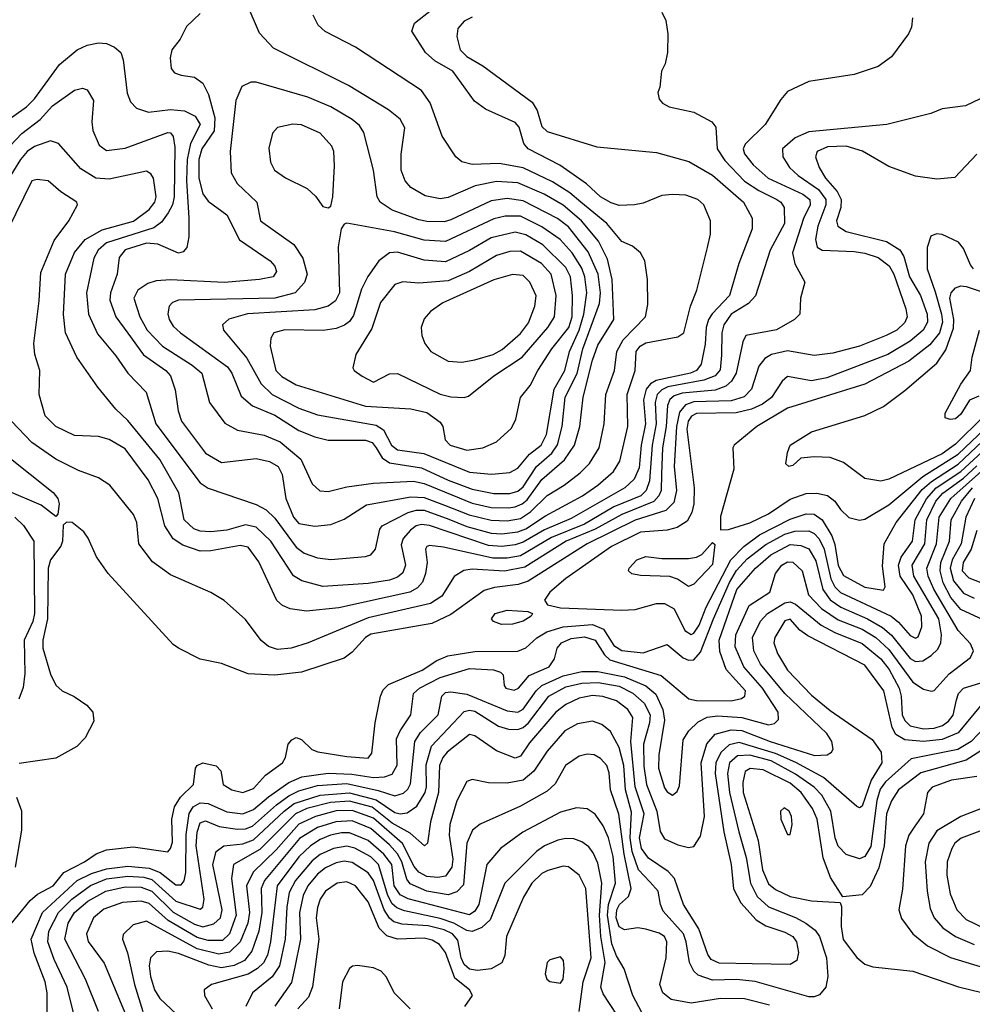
# Model space of a CAD drawing. Extents: x 997028 to 1115134, y 536408 to 618974.
# Tile 38 of 256: x 1007440 to 1011008, y 557791 to 561478. Entities that reach past the tile are written whole.
import ezdxf

# ---------------------------------------------------------------- set-up
doc = ezdxf.new("R2010")
doc.units = 0

msp = doc.modelspace()

# ---------------------------------------------------------------- linework, layer by layer
at = {"layer": '0CON10XD'}
for points in [[(1007215.6, 561505), (1007194, 561466), (1007185.4, 561435), (1007186.7, 561156.7), (1007213.8, 561075), (1007256.3, 561026.3), (1007275, 561016.2), (1007295, 561020), (1007379.1, 561090.9), (1007465, 561151.6), (1007495, 561181.9), (1007589.3, 561310.7), (1007655, 561364.5), (1007692.9, 561382.9)], [(1009845, 561506.7), (1009860, 561475), (1009866.9, 561425), (1009865.7, 561355), (1009857.3, 561312.7), (1009843.3, 561285), (1009837.5, 561225), (1009830, 561205), (1009835, 561180), (1009847.5, 561165), (1009872.1, 561152.1), (1009965, 561131.4), (1010032, 561095), (1010047.1, 561075), (1010052.6, 560995), (1010080.5, 560950.5), (1010155, 560873.7), (1010208.3, 560838.3), (1010275.4, 560805), (1010290, 560795), (1010302.7, 560775), (1010303.8, 560715), (1010251.1, 560615), (1010195.5, 560444.5), (1010170, 560415), (1010105, 560374.8), (1010076.6, 560335), (1010070.2, 560305), (1010068.7, 560221.3), (1010063.6, 560166.4), (1010045, 560144), (1010001.8, 560128.3), (1009867.3, 560102.7), (1009845, 560092.5), (1009827.7, 560075), (1009820, 560045), (1009823.9, 559965), (1009808.9, 559885), (1009799.2, 559750.8), (1009786.7, 559715), (1009766, 559695), (1009665, 559653.4), (1009555, 559589.7), (1009431.1, 559538.9), (1009315, 559470.7), (1009265, 559461.5), (1009211.8, 559461.8), (1009027.3, 559502.7), (1008975, 559509.1), (1008964.1, 559505.9), (1008960, 559495), (1008965.3, 559445.3), (1008960, 559405), (1008948, 559372), (1008929.6, 559350.4), (1008901.1, 559335), (1008635, 559276.3), (1008513.5, 559263.5), (1008452.4, 559272.4), (1008424.6, 559284.6), (1008402.8, 559302.8), (1008335, 559447.5), (1008295, 559502.9), (1008265, 559509.7), (1008155, 559489.5), (1008115, 559487.9), (1008050.1, 559510.1), (1008015, 559534.1), (1007982.9, 559582.9), (1007956.5, 559685), (1007921.2, 559755), (1007835, 559871.8), (1007775, 559906.3), (1007735, 559916.9), (1007645, 559920.8), (1007574.4, 559955), (1007535.5, 559995), (1007512.5, 560075), (1007515.5, 560164.5), (1007496.9, 560225), (1007493.2, 560265), (1007512.4, 560425), (1007518.2, 560531.8), (1007569.3, 560650.8), (1007624.3, 560725), (1007656.2, 560785), (1007653.8, 560795), (1007594, 560834), (1007546.7, 560875), (1007505, 560880), (1007485, 560874.2), (1007395, 560690.8)], [(1007403.1, 561005), (1007447.8, 561052.2), (1007515.7, 561104.3), (1007562, 561155), (1007645, 561214.5), (1007675, 561221.9), (1007692, 561215), (1007715.5, 561175), (1007709.6, 561095), (1007713.2, 561063.2), (1007737.6, 561007.6), (1007765, 560988.8), (1007835, 560996.5), (1007995, 561055.5), (1008005, 561054.2), (1008015, 561040), (1008020.6, 561000.6), (1008017.8, 560815), (1008011.8, 560785), (1007995.8, 560754.2), (1007970.3, 560719.7), (1007941.5, 560698.5), (1007765, 560642), (1007733.5, 560615), (1007717.7, 560585), (1007690.2, 560455), (1007697.6, 560375), (1007731.5, 560301.5), (1007799.8, 560219.8), (1007845, 560154.5), (1007912.8, 560082.8), (1007949.7, 559965), (1008115, 559743.3), (1008145, 559723.8), (1008325, 559662.2), (1008362.7, 559642.7), (1008395, 559611.4), (1008475, 559502.9), (1008505, 559480.7), (1008555, 559462.7), (1008605, 559456.8), (1008735, 559467.7), (1008755.3, 559474.7), (1008772.5, 559495), (1008789.2, 559570.8), (1008797.2, 559582.8), (1008895, 559632.2), (1008925, 559641), (1008955, 559641.1), (1009047.4, 559607.4), (1009115, 559580.1), (1009205, 559555.6), (1009245, 559553.2), (1009305, 559560.3), (1009335, 559572.2), (1009409.3, 559620.7), (1009547.6, 559695), (1009605, 559734.8), (1009664, 559786), (1009687, 559825), (1009717.7, 559955), (1009714.4, 560074.4), (1009744.4, 560165), (1009749.3, 560235), (1009763.1, 560255), (1009785, 560267.8), (1009905, 560290.5), (1009926.9, 560305), (1009952.5, 560405), (1009976.5, 560465), (1010016.4, 560625), (1010027.5, 560675), (1010026.7, 560725), (1010002.5, 560785), (1009979.2, 560805), (1009935, 560820.4), (1009885, 560823.8), (1009845, 560819.1), (1009775, 560791.5), (1009742.5, 560785), (1009685, 560782.6), (1009655, 560792.3), (1009615, 560814.7), (1009563.3, 560863.3), (1009463.1, 560933.1), (1009343.9, 560995), (1009328, 561015), (1009311.1, 561075), (1009295, 561093.1), (1009185, 561142.9), (1009143.1, 561173.1), (1009061.9, 561285), (1008994.5, 561324.5), (1008959.2, 561355), (1008908.5, 561435), (1008918.1, 561465), (1008982.5, 561515)], [(1007692.9, 561382.9), (1007735, 561390.9), (1007765, 561388.5), (1007794.2, 561375), (1007818.6, 561355), (1007827.7, 561327.7), (1007842.2, 561202.3), (1007855, 561170), (1007876.8, 561146.8), (1007922.2, 561132.2), (1008005, 561141.2), (1008056.4, 561136.4), (1008096.9, 561116.9), (1008116.2, 561085), (1008079.6, 561015), (1008066.9, 560955), (1008064.7, 560875), (1008073.7, 560736.3), (1008072.9, 560665), (1008065.3, 560624.7), (1008051.5, 560608.5), (1008035, 560603.2), (1007957.6, 560637.6), (1007915, 560641.4), (1007835, 560616.3), (1007812.2, 560587.8), (1007805.2, 560525), (1007780, 560455), (1007777.8, 560427.8), (1007800, 560365), (1007845, 560304.7), (1007903, 560223), (1007987.3, 560165), (1008004.7, 560145), (1008022.1, 560092.1), (1008033.4, 560013.4), (1008045.3, 559975), (1008135.4, 559855), (1008195, 559820.2), (1008325, 559834.4), (1008375, 559823.9), (1008407.3, 559805), (1008422.5, 559775), (1008436.1, 559685), (1008465.7, 559615), (1008485, 559591.6), (1008545, 559581.7), (1008605, 559588), (1008655, 559607.3), (1008738.5, 559661.5), (1008905, 559691), (1008955, 559689.4), (1009030.2, 559659.8), (1009123.5, 559623.5), (1009205, 559604.4), (1009265, 559601.8), (1009315, 559610.7), (1009353.5, 559635), (1009415, 559696.4), (1009478.9, 559735), (1009539.1, 559780.9), (1009573.9, 559816.1), (1009610.3, 559875), (1009629.3, 559965), (1009635.2, 560075), (1009668.1, 560165), (1009676, 560235), (1009700.5, 560279.5), (1009783.9, 560365), (1009792, 560412), (1009791.5, 560505), (1009780.6, 560575), (1009765.4, 560605.4), (1009735, 560629.4), (1009695, 560647.8), (1009638.8, 560715), (1009541.1, 560795), (1009499.9, 560829.9), (1009435, 560870.6), (1009325, 560923.9), (1009235, 560940), (1009135, 560935.7), (1009095.7, 560945.7), (1009073.6, 560965), (1009021.7, 561041.7), (1008976.8, 561166.8), (1008945, 561212.7), (1008697.1, 561375), (1008583.6, 561433.6), (1008557.4, 561457.4), (1008539.2, 561495)], [(1008115, 561500.8), (1008065, 561452), (1008041.2, 561405), (1008010, 561365), (1008003.8, 561335), (1008006.7, 561295), (1008019.5, 561279.5), (1008045, 561270), (1008095, 561262.9), (1008125, 561240), (1008147.3, 561197.3), (1008170.3, 561110.3), (1008167.9, 561062.1), (1008122.3, 560995), (1008110.8, 560955), (1008110, 560885), (1008125, 560825.5), (1008145, 560798.8), (1008215, 560746.9), (1008263.2, 560653.2), (1008377.8, 560575), (1008395, 560555.6), (1008401.8, 560535), (1008389.4, 560515), (1008337.5, 560505), (1008205, 560494.2), (1008005, 560503.4), (1007950.3, 560499.7), (1007919.2, 560490.8), (1007882.5, 560465), (1007867.5, 560435), (1007889.6, 560365), (1007917, 560315), (1007974.1, 560255), (1008085.9, 560185), (1008122.2, 560155), (1008150.4, 560045), (1008207.9, 559967.9), (1008255, 559941.5), (1008355, 559922.1), (1008415, 559897.6), (1008492.5, 559832.5), (1008535, 559740.5), (1008564.3, 559714.2), (1008595, 559710.9), (1008665, 559729.1), (1008765, 559742.5), (1008915, 559749.7), (1008955, 559741.4), (1009135, 559667.3), (1009205, 559652.1), (1009270.4, 559650.4)], [(1009270.4, 559650.4), (1009295, 559654.1), (1009322, 559665), (1009340, 559680), (1009395, 559756.7), (1009479.9, 559830.1), (1009518.1, 559885), (1009538.1, 559955), (1009550.8, 560065), (1009585, 560202.7), (1009605, 560258.7), (1009664.5, 560355.5), (1009659, 560505), (1009641.1, 560581.1), (1009608.1, 560648.1), (1009544.5, 560725), (1009475, 560783.9), (1009404.7, 560825), (1009305, 560866.7), (1009225, 560871.5), (1009145.8, 560855.8), (1009045, 560811.6), (1009015, 560807.1), (1008958, 560818), (1008905, 560850), (1008883.8, 560875), (1008868.9, 560915), (1008868.5, 560975), (1008882.8, 561072.8), (1008864.5, 561105), (1008821, 561141), (1008671, 561231), (1008390.8, 561370.8), (1008337.6, 561427.6), (1008295.8, 561525.8)], [(1010783.8, 561485), (1010779.8, 561450.2), (1010768.9, 561425), (1010705, 561338.6), (1010655, 561303.1), (1010565, 561272.2), (1010395, 561246.7), (1010315, 561208.6), (1010290.5, 561179.5), (1010231.5, 561085), (1010157.5, 561012.5), (1010150, 560995), (1010155, 560975.7), (1010187.6, 560935), (1010243.5, 560885), (1010372.5, 560825), (1010398.8, 560805), (1010400.7, 560785), (1010375.8, 560734.2), (1010334.4, 560605), (1010343.4, 560563.4), (1010380, 560495), (1010363.8, 560435), (1010361.2, 560375), (1010341.2, 560355), (1010273.8, 560316.2), (1010159.4, 560295), (1010147.9, 560272.1), (1010123.8, 560155), (1010105.8, 560124.2), (1010084.7, 560105.3), (1010045, 560090.4), (1009920.6, 560079.4), (1009890.8, 560069.2), (1009875, 560056.1), (1009866.1, 560033.9), (1009861.4, 559955), (1009847, 559875), (1009843.4, 559776.6), (1009842.2, 559715), (1009834.2, 559695), (1009815.4, 559674.6), (1009694.6, 559625.4), (1009595, 559569.8), (1009487, 559525), (1009331.5, 559428.5), (1009255, 559413.3), (1009135, 559420.6), (1009103.8, 559416.2), (1009067.2, 559392.8), (1009020.5, 559319.5), (1008978, 559292), (1008745, 559238), (1008520.6, 559145), (1008456.2, 559125), (1008405, 559120), (1008371.3, 559131.3), (1008343.8, 559153.8), (1008285, 559232.2), (1008205, 559302.9), (1008155, 559333.3), (1008005, 559398.8), (1007937.5, 559447.5), (1007885.4, 559515), (1007877.9, 559595), (1007865.4, 559625), (1007777.8, 559735), (1007735, 559762.1), (1007659.6, 559789.6), (1007575, 559832.7), (1007484.7, 559895), (1007408.8, 559975)], [(1009135, 561487.8), (1009105, 561471.8), (1009080.8, 561445), (1009076.8, 561415), (1009089.3, 561365), (1009115, 561340), (1009174.8, 561304.8), (1009358.6, 561168.6), (1009377.8, 561137.8), (1009395, 561078.5), (1009415, 561059.7), (1009601.5, 561001.5), (1009825, 560981.1), (1009946.4, 560946.4), (1010035, 560896.2), (1010151.3, 560795), (1010183.2, 560735), (1010183.2, 560695), (1010133.6, 560565), (1010097.8, 560445), (1010032.8, 560377.2), (1010019.2, 560355), (1010010.6, 560325), (1010007.4, 560262.6), (1009992.4, 560187.6), (1009974.7, 560165), (1009952.1, 560155), (1009823.3, 560126.7), (1009802.7, 560115), (1009785.7, 560095), (1009776.1, 560055), (1009783.1, 559965), (1009767, 559885), (1009759.8, 559800.2), (1009741.8, 559758.1), (1009705.9, 559725), (1009505, 559609.9), (1009405, 559568.2), (1009325, 559521.9), (1009295, 559511.9), (1009245, 559505.6), (1009195, 559509.3), (1008975, 559584.2), (1008945, 559588.4), (1008925, 559582.9), (1008902.9, 559567.1), (1008876, 559535), (1008868.8, 559511.2)], [(1009215, 559703.9), (1009275, 559704), (1009305, 559713), (1009325, 559728.9), (1009375, 559804.5), (1009432.3, 559855), (1009453.8, 559886.2), (1009471.9, 559955), (1009483.3, 560065), (1009527.3, 560152.7), (1009549.1, 560245), (1009610.8, 560415), (1009614.6, 560455), (1009606.6, 560525), (1009569, 560609), (1009495, 560702.9), (1009453.8, 560733.8), (1009325, 560800), (1009265, 560808.1), (1009205, 560799.5), (1009055, 560728), (1009029, 560721), (1008965, 560722.1), (1008935, 560729), (1008835.4, 560765.4), (1008789.6, 560795), (1008778.2, 560815), (1008765.3, 560915), (1008728.9, 561055), (1008712.2, 561082.2), (1008684.8, 561104.8), (1008605, 561151.6), (1008518.3, 561188.3), (1008325, 561243.8), (1008305, 561244.5), (1008272.2, 561227.8), (1008249.1, 561175), (1008228.4, 560985), (1008231.3, 560905), (1008253.9, 560865), (1008327.8, 560795), (1008341.1, 560725), (1008466.7, 560636.7), (1008500.3, 560585), (1008516.4, 560525), (1008506.5, 560493.5), (1008471.1, 560455), (1008395, 560434.9), (1008035, 560427.2), (1008011.5, 560418.5), (1007998.9, 560405), (1007993.9, 560376.1), (1007999.3, 560355), (1008015, 560330), (1008041.8, 560305), (1008218.5, 560178.5), (1008234.8, 560155), (1008268.6, 560068.6), (1008311.6, 560031.6), (1008395, 559996.7), (1008485, 559939.4), (1008545, 559915.7), (1008595, 559903.8), (1008735, 559904), (1008759.4, 559895), (1008775, 559875.3), (1008797, 559837), (1008825, 559819.1), (1008945, 559799.9), (1009044, 559754), (1009135, 559720.3), (1009215, 559703.9)], [(1011091.7, 561208.3), (1010982.5, 561155), (1010895, 561144.2), (1010852.7, 561127.3), (1010687.5, 561085), (1010395, 561058.1), (1010344.2, 561035.8), (1010297.1, 560995), (1010297.7, 560965), (1010323.4, 560925), (1010355.3, 560895), (1010432, 560842), (1010459.5, 560805), (1010459.7, 560785), (1010428.8, 560705), (1010420.8, 560655), (1010426.6, 560626.6), (1010445, 560614.7), (1010565, 560609.6), (1010605, 560604), (1010655, 560587.4), (1010696.4, 560556.4), (1010713.4, 560525), (1010758.6, 560395), (1010763.2, 560365), (1010755, 560343.9), (1010725, 560315.2), (1010685.5, 560295), (1010585, 560255.8), (1010485, 560229.2), (1010415, 560220.7), (1010315, 560238.3), (1010255.2, 560224.8), (1010231, 560209), (1010208.8, 560181.2), (1010180.7, 560095), (1010153.7, 560066.3), (1010105, 560050.5), (1009965, 560047.7), (1009933.9, 560036.1), (1009911.6, 560008.4), (1009899.4, 559955), (1009890.7, 559805), (1009899.8, 559715), (1009889.5, 559670.5), (1009859.7, 559640.3), (1009745, 559604.7), (1009565.8, 559515), (1009343.8, 559376.2), (1009306.7, 559363.3), (1009217.8, 559352.2), (1009179.3, 559340.7), (1009055, 559251), (1008982.8, 559217.2), (1008755, 559176.9), (1008735, 559164.8), (1008685, 559110.4), (1008655, 559087.7), (1008495, 559034.5), (1008395, 559023.8), (1008295, 559028.2), (1008195, 559067.1), (1008115, 559084), (1008034.3, 559124.3), (1008015, 559138.8), (1007770.6, 559405), (1007727.4, 559467.4), (1007696.7, 559536.7), (1007680.2, 559560.2), (1007636.7, 559595), (1007615, 559596.7), (1007602.5, 559585), (1007599.5, 559525), (1007593.3, 559506.7), (1007555.3, 559455), (1007545.9, 559425), (1007543.2, 559235), (1007526.8, 559155), (1007526.8, 559125), (1007555, 559028), (1007575, 558986), (1007598.8, 558965), (1007643.7, 558943.7), (1007691.2, 558911.2), (1007714.2, 558885), (1007717.9, 558852.1), (1007685, 558788.8), (1007653.4, 558756.6), (1007575, 558712.9), (1007437.3, 558692.7)], [(1008595, 560773.3), (1008605, 560780), (1008612, 560815), (1008619.3, 560930.7), (1008616.2, 560985), (1008609.1, 561005), (1008565, 561053.3), (1008495, 561084.5), (1008462.7, 561087.3), (1008405, 561074.3), (1008386.4, 561053.6), (1008372.8, 560997.2), (1008379.5, 560945), (1008394.4, 560915), (1008435, 560885.6), (1008516.1, 560846.1), (1008547.1, 560817.1), (1008575, 560778.8), (1008595, 560773.3)], [(1008868.8, 559511.2), (1008885.2, 559435), (1008875, 559407.5), (1008855, 559390.4), (1008825, 559379.7), (1008745, 559366.8), (1008575, 559355.7), (1008496.8, 559376.8), (1008465, 559395.8), (1008380.9, 559525), (1008325, 559578.4), (1008285, 559586.7), (1008215, 559566.2), (1008155, 559560.3), (1008115, 559563.3), (1008092.2, 559572.2), (1008055.2, 559605), (1008036.1, 559706.1), (1007965, 559831.6), (1007845, 559977.5), (1007800.3, 560020.3), (1007732.2, 560102.2), (1007653.9, 560215), (1007611.2, 560305), (1007604.3, 560374.3), (1007611.6, 560525), (1007644.3, 560605.7), (1007684.9, 560655.1), (1007749.1, 560690.9), (1007866.2, 560723.8), (1007925, 560767.7), (1007945.2, 560795), (1007950.6, 560815), (1007941.4, 560885), (1007931.2, 560901.2), (1007915, 560911.1), (1007775, 560880.4), (1007725, 560885.2), (1007669.2, 560919.2), (1007585, 561014.7), (1007555, 561024.8), (1007495, 561003.4), (1007467.9, 560985), (1007442.2, 560955), (1007390.5, 560869.5)], [(1011025.3, 560974.7), (1010942.4, 560887.6), (1010875, 560880.5), (1010795, 560891.5), (1010695, 560928), (1010596.2, 560986.2), (1010535, 561004.4), (1010465, 561002), (1010426.5, 560985), (1010420.8, 560965), (1010434.7, 560925), (1010458.3, 560885), (1010501, 560835), (1010516.2, 560805), (1010514.9, 560775.1), (1010498.8, 560725), (1010504.6, 560704.6), (1010535, 560684.8), (1010686.9, 560646.9), (1010735.9, 560615.9), (1010750.9, 560590.9), (1010772.6, 560515), (1010813.6, 560445), (1010838.9, 560375), (1010840, 560345), (1010824, 560315), (1010775, 560273.8), (1010692, 560225), (1010462.9, 560137.1), (1010405, 560125.5), (1010315, 560141.5), (1010296.2, 560125), (1010256.1, 560063.9), (1010221.7, 560038.3), (1010180.5, 560019.5), (1010123.6, 560006.4), (1009975, 560002.9), (1009956.3, 559993.7), (1009943.3, 559975), (1009938.5, 559945), (1009965.7, 559725), (1009964.4, 559665.6), (1009957.2, 559632.8), (1009939.6, 559600.4), (1009902.9, 559577.1), (1009865, 559567), (1009765, 559559.6), (1009655.9, 559505), (1009485, 559385.8), (1009425.5, 559335), (1009405.7, 559305), (1009416.9, 559286.9), (1009465.3, 559275.3), (1009695, 559267), (1009745, 559269.3), (1009825, 559291.7), (1009855, 559291.9), (1009891.5, 559271.5), (1009931.1, 559191.1), (1009955, 559175.7), (1009965, 559180.7), (1009985, 559210.5), (1010011.2, 559278.8), (1010103.8, 559456.2), (1010152.1, 559505), (1010210.6, 559549.4), (1010325, 559608.2), (1010385, 559627.6), (1010415, 559626.3), (1010445, 559604.8), (1010481.2, 559545), (1010493.2, 559513.2), (1010505, 559433.8), (1010525, 559397.1), (1010605, 559353.8), (1010675, 559341.4), (1010681.5, 559355), (1010672, 559432), (1010677.2, 559515), (1010723, 559595), (1010820.6, 559719.4), (1010855, 559749.4), (1010955, 559813.4), (1011045, 559898.2)], [(1009206.4, 559776.4), (1009275, 559783), (1009305, 559798.6), (1009349.1, 559850.9), (1009392.6, 559885), (1009413.2, 559925), (1009442.1, 560095), (1009481.4, 560165), (1009498.6, 560235), (1009535.3, 560315), (1009552.2, 560375), (1009563.8, 560455), (1009557, 560515), (1009545, 560548.2), (1009509.2, 560605), (1009463.5, 560655), (1009395, 560702.8), (1009315, 560742.7), (1009258, 560742), (1009215, 560732.1), (1009035, 560647.9), (1008955, 560652.3), (1008843.9, 560683.9), (1008665, 560716), (1008655, 560712.5), (1008644, 560695), (1008632, 560628), (1008637.5, 560455), (1008622.7, 560425), (1008595.2, 560404.8), (1008545, 560391.3), (1008293, 560377), (1008223.6, 560356.4), (1008199.4, 560335), (1008202.5, 560315), (1008290.9, 560210.9), (1008344.3, 560114.3), (1008384.7, 560075), (1008485, 560023.5), (1008555, 559998.3), (1008775, 559959.8), (1008801.7, 559941.7), (1008832.7, 559885), (1008855, 559867.5), (1008953.5, 559853.5), (1009125, 559783.8), (1009206.4, 559776.4)], [(1009115, 559865.7), (1009175, 559874.7), (1009225, 559897.9), (1009281.3, 559948.7), (1009297.9, 559982.1), (1009315, 560064), (1009352.1, 560107.9), (1009380.3, 560165), (1009433.2, 560245), (1009496.8, 560325), (1009509.1, 560365), (1009510.7, 560445), (1009502.2, 560515), (1009485, 560550), (1009399.3, 560635), (1009335, 560672.9), (1009295, 560682.6), (1009205, 560660.7), (1009125, 560613.7), (1009035, 560570.8), (1008955, 560577.6), (1008855, 560607.6), (1008825.2, 560604.8), (1008784.4, 560575.6), (1008744.2, 560515.8), (1008720.5, 560469.5), (1008690.1, 560369.9), (1008675, 560347.8), (1008656.1, 560333.9), (1008625, 560321.6), (1008576.3, 560313.7), (1008433.1, 560316.9), (1008391.9, 560305), (1008380, 560285), (1008377.3, 560255), (1008399.5, 560165), (1008421.7, 560141.7), (1008475, 560111.2), (1008735, 560030.5), (1008905, 560020.9), (1008965, 560007.2), (1009015, 559971.5), (1009024, 559955), (1009032.9, 559905), (1009051.9, 559885), (1009115, 559865.7)], [(1011012.2, 560545), (1011000.5, 560560.5), (1010975, 560620.8), (1010955.6, 560645), (1010895, 560673.8), (1010873.8, 560676.2), (1010852.2, 560667.8), (1010838.4, 560625), (1010838.2, 560545), (1010869, 560459), (1010892.9, 560375), (1010895.7, 560345), (1010884.6, 560305), (1010849.2, 560260.8), (1010770.1, 560199.9), (1010605, 560113.3), (1010315, 560023.5), (1010201.1, 559955), (1010115.8, 559885), (1010110.8, 559875), (1010114.4, 559795), (1010065, 559617.5), (1010065, 559567.5), (1010095, 559568.9), (1010175, 559593.5), (1010245, 559628), (1010325, 559682.5), (1010385, 559703.4), (1010425.7, 559705.7), (1010465, 559696), (1010492.7, 559675), (1010514.2, 559644.2), (1010545, 559614.5), (1010585, 559603.5), (1010605, 559607.3), (1010695, 559661.7), (1010822.2, 559767.8), (1010955, 559851.5), (1011055, 559946.2)], [(1009105, 560063.1), (1009121.2, 560068.8), (1009215.4, 560145), (1009321.2, 560215), (1009417.6, 560325), (1009443.3, 560365), (1009448.6, 560445), (1009430, 560525), (1009394.6, 560564.6), (1009315, 560611.7), (1009275, 560610), (1009225, 560595.6), (1009125, 560535.2), (1009045, 560499.8), (1008935, 560491.2), (1008875, 560496.4), (1008845, 560486.5), (1008790.8, 560419.2), (1008758.2, 560321.8), (1008698.9, 560225), (1008688, 560175), (1008692, 560165), (1008722.9, 560142.9), (1008765, 560120.5), (1008825, 560152.5), (1008855, 560153.5), (1009015, 560075.3), (1009054.6, 560065.4), (1009105, 560063.1)], [(1009095.8, 560195.8), (1009145, 560204), (1009213.5, 560225), (1009246.4, 560243.6), (1009315, 560302.7), (1009345, 560342.5), (1009369.6, 560405), (1009373.6, 560443.6), (1009350.6, 560495), (1009325, 560520.6), (1009285, 560524.2), (1009215, 560503.4), (1009025, 560417.3), (1008978.9, 560385), (1008955, 560357.5), (1008943.6, 560325), (1008946.5, 560295), (1008957.5, 560265), (1008980, 560235), (1009045, 560200), (1009095.8, 560195.8)], [(1011049, 559991), (1010945, 559888.5), (1010895, 559852.2), (1010695, 559757.9), (1010665, 559750.6), (1010605, 559759.6), (1010525, 559819.6), (1010475, 559838.8), (1010415, 559841.5), (1010365, 559836), (1010335, 559808.8), (1010320, 559805), (1010308.8, 559815), (1010315, 559857.5), (1010326, 559885), (1010405.5, 559934.5), (1010605, 559995.4), (1010675, 560030), (1010755, 560090), (1010875, 560191.6), (1010908.4, 560241.6), (1010937, 560323), (1010938.1, 560355), (1010923.5, 560435), (1010928.1, 560455), (1010945, 560474.5), (1010965, 560481), (1010985, 560478.6), (1011145, 560424.8)], [(1010925, 559980.8), (1010906.7, 559986.7), (1010906.2, 560005), (1010965, 560113.3), (1011001.2, 560165), (1011007.5, 560215), (1011034.5, 560315)], [(1011031.7, 560068.3), (1010996.9, 560053.1), (1010965, 560001.4), (1010945, 559983.1), (1010925, 559980.8)], [(1007575, 559617.5), (1007520.5, 559660.5), (1007391.4, 559715), (1007355, 559741.9), (1007291.7, 559831.7), (1007231.4, 559885), (1007217.5, 559905), (1007186.2, 559985), (1007181.7, 560028.3), (1007195, 560030), (1007275, 559980.8), (1007309.4, 559929.4), (1007392.9, 559845), (1007565, 559708.1), (1007582.2, 559685), (1007586.9, 559665), (1007583, 559627), (1007575, 559617.5)], [(1007407.2, 558092.7), (1007479.3, 558180.7), (1007506.7, 558203.3), (1007565, 558234.4), (1007604.6, 558285.4), (1007682.9, 558325), (1007725.6, 558355), (1007765, 558369.8), (1007865, 558381.2), (1007995, 558362.2), (1008005, 558374.3), (1008011.6, 558398.4), (1008009.2, 558485), (1008019.8, 558530.2), (1008042.5, 558567.5), (1008090.6, 558615), (1008098.6, 558675), (1008105, 558685.7), (1008125.6, 558695.6), (1008175, 558683.8), (1008193.3, 558665), (1008201.2, 558615), (1008234, 558595), (1008275, 558584.2), (1008315, 558600), (1008360.7, 558649.3), (1008424.4, 558695), (1008435.6, 558715), (1008445.7, 558765), (1008458.5, 558781.5), (1008475, 558790), (1008495, 558782.9), (1008534, 558745), (1008556.7, 558736.7), (1008665, 558718.7), (1008745, 558712.9), (1008758.2, 558731.8), (1008771.1, 558845), (1008791.1, 558945), (1008801, 558969), (1008820.9, 558989.1), (1008946.9, 559043.1), (1009001.9, 559078.1), (1009043.6, 559096.4), (1009145, 559112.6), (1009305.8, 559114.2), (1009335, 559125.7), (1009376.1, 559163.9), (1009413.5, 559186.5), (1009474.9, 559205.1), (1009585, 559213.4), (1009626.4, 559196.4), (1009665.5, 559135), (1009695, 559115.5), (1009775, 559107.4), (1009865, 559138.5), (1009925, 559089.2), (1009945, 559079.7), (1009965, 559080.6), (1009989.9, 559110.1), (1010038.3, 559235), (1010098.7, 559371.3), (1010125, 559416.1), (1010165, 559459.6), (1010235, 559513.6), (1010305, 559552.3), (1010342.6, 559562.6), (1010395, 559563.9), (1010415, 559554.8), (1010434.7, 559534.7), (1010452.4, 559495), (1010477.3, 559385), (1010493.2, 559355), (1010513.6, 559333.6), (1010704.2, 559244.2), (1010731.8, 559221.8), (1010775, 559172), (1010795, 559162.7), (1010805, 559167.5), (1010818.4, 559205), (1010817.8, 559245), (1010784.5, 559325), (1010738.2, 559395), (1010731.6, 559435), (1010741.5, 559465), (1010783.9, 559525), (1010793.6, 559605), (1010835.8, 559684.2), (1010872.5, 559725), (1010965, 559786.2), (1011045, 559860.2)], [(1007541.9, 557688.1), (1007542.8, 557835), (1007534.8, 557875), (1007493.3, 557983.3), (1007482.3, 558035), (1007524.5, 558135), (1007655.2, 558254.8), (1007708.3, 558281.7), (1007765, 558299.2), (1007845, 558308.9), (1007925, 558301.7), (1007965.4, 558285.4), (1008025, 558239.2), (1008045, 558239.2), (1008056, 558254), (1008061.5, 558285), (1008063.4, 558426.6), (1008073.9, 558506.1), (1008089.7, 558530.3), (1008115, 558545.4), (1008145, 558542.9), (1008215, 558512.2), (1008275, 558504.2), (1008315, 558520.5), (1008371.2, 558568.8), (1008447.8, 558622.2), (1008496.3, 558643.7), (1008595, 558657.4), (1008683.6, 558653.6), (1008765, 558641.2), (1008806.3, 558643.7), (1008835, 558652.9), (1008853.6, 558686.4), (1008851.5, 558785), (1008864.4, 558815), (1008904.7, 558875), (1008915.3, 558955), (1008937.1, 558975), (1009015, 559014.9), (1009125, 559048.8), (1009214, 559044), (1009240, 559035), (1009250, 559025), (1009254.3, 558985), (1009260.8, 558975), (1009292, 558968), (1009307.5, 558975), (1009347.5, 559022.5), (1009422.8, 559055), (1009442.9, 559085), (1009452.4, 559125), (1009468.9, 559145), (1009505, 559160.5), (1009555, 559167.6), (1009595, 559154.3), (1009629.5, 559099.5), (1009650.6, 559080.6), (1009842.6, 559022.6), (1009945.6, 558935), (1009975, 558928.8), (1010105, 558927.7), (1010143.9, 558936.1), (1010155.3, 558945), (1010158.3, 558965), (1010086, 559045), (1010061.8, 559111.8), (1010059.1, 559155), (1010125.7, 559345), (1010195.6, 559425), (1010253.7, 559473.7), (1010325, 559512.9), (1010365, 559509.5), (1010395, 559496.5), (1010421.8, 559451.8), (1010447.6, 559345), (1010475, 559305.8), (1010515, 559277.9), (1010614.9, 559234.9), (1010672, 559202), (1010705, 559173.8), (1010775, 559085.6), (1010795, 559075.2), (1010822, 559078), (1010853.1, 559096.9), (1010878.4, 559121.6), (1010890.4, 559145), (1010892.6, 559175), (1010882.1, 559235), (1010789.1, 559395), (1010782.4, 559435), (1010829.6, 559515), (1010837.2, 559605), (1010871.1, 559675), (1010897.7, 559705), (1010975, 559761.6), (1011025, 559807.5)], [(1007642.9, 557755), (1007618, 557855), (1007568.7, 557958.7), (1007545.5, 558025), (1007549.3, 558065), (1007584.9, 558135), (1007635.5, 558185), (1007705, 558236.7), (1007765, 558261), (1007845, 558271.6), (1007905, 558267.8), (1007935, 558258.7), (1008025, 558177.6), (1008115, 558147.3), (1008125.3, 558155), (1008130.6, 558185), (1008101.1, 558385), (1008103.9, 558436.1), (1008115, 558470.7), (1008135, 558478.6), (1008187, 558457), (1008255, 558446.8), (1008285, 558448.8), (1008311.1, 558458.9), (1008401.2, 558538.8), (1008448.1, 558571.9), (1008485, 558591.1), (1008555, 558611), (1008665, 558618.7), (1008782.5, 558592.5), (1008845, 558571.5), (1008877.5, 558582.5), (1008893.1, 558596.9), (1008902.9, 558617.1), (1008920.2, 558775), (1008941.2, 558808.8), (1009007.2, 558875), (1009021.3, 558945), (1009035, 558958.4), (1009055, 558961.7), (1009115, 558952.8), (1009265, 558890.3), (1009305, 558885.5), (1009325, 558896.3), (1009374.6, 558965.4), (1009395.4, 558984.6), (1009475, 559020.8), (1009545, 559037), (1009605, 559037.5), (1009705, 559017.3), (1009785, 558983.4), (1009822.8, 558952.8), (1009849.2, 558895), (1009855.2, 558855), (1009833.7, 558725), (1009832.4, 558675), (1009855, 558601.5), (1009865, 558586.5), (1009885, 558574.5), (1009902.3, 558587.7), (1009911.2, 558608.8), (1009925, 558781.2), (1009946.5, 558815), (1009981.2, 558848.8), (1010015, 558865.9), (1010055, 558872), (1010144.9, 558864.9), (1010245, 558838), (1010266.9, 558843.1), (1010282.3, 558857.7), (1010280.8, 558885), (1010221.6, 558975), (1010151.7, 559055), (1010119.4, 559129.4), (1010122.3, 559175), (1010172.4, 559285), (1010248.8, 559335), (1010270.3, 559405), (1010294.3, 559435), (1010315, 559447.9), (1010335, 559447.2), (1010370, 559415), (1010394.8, 559325), (1010443.2, 559273.2), (1010505, 559230.7), (1010595, 559195.9), (1010646, 559165), (1010695, 559119.4), (1010785, 558997), (1010825, 558971.5), (1010855, 558964), (1010865, 558966.9), (1010921, 559029), (1011000.7, 559089.3), (1011012.5, 559115), (1011000.6, 559140.6), (1010955, 559190.6), (1010864.1, 559345.9), (1010842.4, 559395), (1010837.4, 559425), (1010873.1, 559515), (1010883.8, 559615), (1010927.4, 559685), (1011042.1, 559787.9)], [(1011145.8, 559185.8), (1010965, 559269.7), (1010926.9, 559315), (1010899, 559369), (1010887.7, 559415), (1010890, 559445), (1010922.7, 559525), (1010928.7, 559605), (1010967.1, 559675), (1011008.8, 559725)], [(1011015.5, 559685), (1010984, 559615), (1010966, 559515), (1010932.2, 559455), (1010924.7, 559425), (1010936.9, 559376.9), (1010975, 559330.7), (1011015, 559311.8)], [(1007420.8, 559615), (1007454, 559584), (1007492.2, 559525), (1007494.9, 559255), (1007488.6, 559225), (1007456.3, 559155), (1007459.4, 559030.6), (1007452.6, 558977.4), (1007435.9, 558934.1)], [(1011025, 559565.4), (1011004.1, 559495), (1010973.6, 559445), (1010969.6, 559415), (1010995, 559388), (1011312.7, 559265)], [(1009945, 559355.8), (1009903.8, 559383.8), (1009875, 559393.5), (1009765, 559396.7), (1009732.9, 559402.9), (1009720, 559415), (1009722, 559425), (1009750.8, 559455), (1009785, 559468.5), (1009845, 559460), (1009945, 559460), (1009974.5, 559465.5), (1009994.5, 559475.5), (1010035, 559520), (1010043, 559513), (1010035, 559437.5), (1009965, 559364.2), (1009945, 559355.8)], [(1007734.2, 557764.2), (1007686.5, 557885), (1007608.2, 558035), (1007620.9, 558095), (1007644.5, 558135), (1007695, 558177.1), (1007761.8, 558215), (1007835, 558231.5), (1007895, 558230), (1007934.1, 558215), (1008015, 558136.2), (1008095, 558091.6), (1008125, 558081.8), (1008166.9, 558093.1), (1008191.2, 558115), (1008197.9, 558145), (1008163.1, 558315), (1008176.1, 558363.9), (1008204.8, 558385.2), (1008275, 558392.3), (1008315, 558407.6), (1008430, 558515), (1008467.3, 558542.7), (1008565, 558574.9), (1008675, 558583.4), (1008775, 558556.9), (1008845, 558509.5), (1008865.1, 558504.9), (1008891.1, 558508.9), (1008926.7, 558533.3), (1008958.9, 558585), (1008963.9, 558606.1), (1008961.8, 558688.2), (1008982.2, 558757.8), (1009105, 558887.3), (1009125, 558893), (1009145, 558888.6), (1009233.1, 558833.1), (1009271, 558821), (1009305, 558819.8), (1009325, 558827.5), (1009345, 558845.2), (1009421.9, 558945), (1009485, 558980.3), (1009545, 558993.2), (1009606, 558996), (1009685, 558983), (1009736.6, 558956.6), (1009778.9, 558918.9), (1009801, 558875), (1009798.7, 558845), (1009776.2, 558765), (1009776.9, 558683.1), (1009787.5, 558615), (1009826, 558515), (1009838.8, 558438.8), (1009855, 558411.2), (1009905, 558388.9), (1009945, 558378.9), (1009965, 558381.9), (1009989.6, 558420.4), (1010004.8, 558495), (1009992.1, 558695), (1010013.7, 558766.3), (1010045, 558802.8), (1010105, 558818.5), (1010145, 558816.5), (1010250.7, 558775), (1010416.6, 558723.4), (1010464.1, 558725.9), (1010480, 558735), (1010486.5, 558746.5), (1010482.2, 558775), (1010462.5, 558805), (1010305, 558954.8), (1010215, 559064.8), (1010189.1, 559115), (1010184.8, 559165), (1010214.5, 559225.6), (1010240.9, 559255), (1010305, 559295.2), (1010325, 559298.6), (1010345, 559289.9), (1010441.4, 559211.4), (1010493.4, 559183.4), (1010595, 559142.1), (1010665, 559084.4), (1010696.8, 559045), (1010733.3, 558975), (1010741.4, 558945), (1010744.9, 558875), (1010755, 558853.7), (1010775, 558834.6), (1010825, 558822.4), (1010865.3, 558824.7), (1010896.2, 558835), (1010918.6, 558851.4), (1010935.9, 558874.1), (1010949.1, 558930.9), (1010956.2, 558955), (1010975.2, 558974.8), (1011097.2, 559012.8)], [(1009244, 559214), (1009214.1, 559224.1), (1009206.9, 559235), (1009220, 559255), (1009265, 559266.7), (1009342.5, 559262.5), (1009360, 559255), (1009356, 559245), (1009325, 559225.5), (1009285, 559214.6), (1009244, 559214)], [(1011045, 558916.2), (1010955, 558807.8), (1010895, 558783.1), (1010825, 558775.9), (1010755, 558781.5), (1010721.4, 558801.4), (1010707.7, 558827.7), (1010676.3, 558965), (1010605, 559061.2), (1010391.2, 559171.2), (1010362.1, 559192.1), (1010325, 559233.4), (1010305, 559226.7), (1010268.4, 559165), (1010264.7, 559145), (1010278.1, 559105), (1010315, 559042), (1010405, 558949.5), (1010475, 558891.6), (1010632.4, 558782.4), (1010666.2, 558735), (1010669.3, 558695), (1010629.3, 558630.7), (1010595, 558533.3), (1010585, 558526.7), (1010575, 558531.5), (1010450, 558640), (1010347.3, 558697.3), (1010270.6, 558730.6), (1010135, 558772.2), (1010097.1, 558762.9), (1010065.3, 558734.7), (1010046.7, 558695), (1010044.6, 558655), (1010077.7, 558437.7), (1010104.8, 558315), (1010113.2, 558223.2), (1010141.4, 558171.4), (1010197.6, 558107.6), (1010235, 558085.2), (1010305, 558062), (1010335.9, 558045), (1010349.1, 558025), (1010356.2, 557985), (1010350.6, 557955), (1010325, 557940.7), (1010182.7, 557942.7), (1010060, 557945), (1010029.4, 557959.4), (1010017.4, 557977.4), (1009983.4, 558073.4), (1009926, 558165), (1009892.4, 558262.4), (1009868.7, 558288.7), (1009795, 558338.3), (1009769.1, 558375), (1009761, 558415), (1009778.7, 558505), (1009745, 558605.6), (1009728.3, 558775), (1009736.7, 558865), (1009717.5, 558895), (1009675, 558927.5), (1009623.8, 558943.8), (1009585, 558947.3), (1009535, 558937.7), (1009485, 558913.5), (1009447.6, 558885), (1009349.7, 558770.3), (1009315, 558720.4), (1009295, 558713.1), (1009225, 558740.7), (1009145, 558796.5), (1009125, 558802.2), (1009041.4, 558735), (1009024.8, 558715), (1009011.9, 558685), (1009008.9, 558585), (1008978.3, 558475), (1008966.7, 558395), (1008955.4, 558384.6), (1008902.6, 558432.6), (1008835, 558469.1), (1008759.4, 558529.4), (1008675, 558551.4), (1008603.5, 558546.5), (1008515.1, 558524.9), (1008472.2, 558505), (1008338.9, 558371.1), (1008240.9, 558315), (1008232.7, 558262.7), (1008250.8, 558125), (1008225.1, 558055), (1008199.3, 558030.7), (1008145, 558030.8), (1008105, 558041.3), (1007995.6, 558105.6), (1007925, 558168.7), (1007895, 558177.6), (1007825, 558172.4), (1007755, 558148.1), (1007716.5, 558115), (1007689.4, 558055), (1007696, 558026), (1007755.5, 557945.5), (1007860.7, 557695)], [(1011082.7, 558857.3), (1011003.3, 558775), (1010953.6, 558745), (1010779.4, 558710.6), (1010682.7, 558625), (1010663, 558597), (1010649.8, 558555), (1010627.8, 558382.2), (1010605.6, 558344.4), (1010585, 558336.5), (1010535, 558352.6), (1010505, 558383.9), (1010494.5, 558415), (1010478.3, 558515), (1010443.9, 558573.9), (1010416, 558605), (1010345, 558653.6), (1010255, 558702.4), (1010175, 558723.9), (1010128.3, 558721.7), (1010098.9, 558695), (1010091, 558655), (1010098.2, 558585), (1010132.8, 558437.2), (1010161.3, 558341.3), (1010176.9, 558245), (1010202.2, 558195), (1010245, 558156.3), (1010345, 558116.6), (1010384.6, 558094.6), (1010418.8, 558068.8), (1010436, 558045), (1010461.4, 557965), (1010466.5, 557895), (1010459.4, 557855), (1010435, 557826.7), (1010415, 557818.8), (1010395, 557819.2), (1010195, 557876.2), (1010125, 557884.5), (1010035, 557881.2), (1009980.8, 557900.8), (1009965, 557915.4), (1009948.2, 557948.2), (1009936.5, 558025), (1009925.5, 558055), (1009850.4, 558140.4), (1009839.7, 558165), (1009830.6, 558215), (1009800.4, 558250.4), (1009757.4, 558295), (1009733.5, 558363.5), (1009726.3, 558415), (1009731.1, 558511.1), (1009708.4, 558595), (1009703.1, 558685), (1009685, 558753.2), (1009652.6, 558812.6), (1009619.6, 558839.6), (1009585, 558851.2), (1009528.9, 558841.1), (1009481.3, 558815), (1009415, 558739.7), (1009365.8, 558664.2), (1009325, 558631.1), (1009265, 558620), (1009195, 558621.1), (1009135, 558633.3), (1009115, 558625.7), (1009077.2, 558552.8), (1009051.2, 558465), (1009048, 558425), (1009062.1, 558335), (1009058.6, 558305), (1009035, 558270.7), (1009005.6, 558265.6), (1008965, 558270), (1008935, 558285.8), (1008917.6, 558307.6), (1008873.5, 558393.5), (1008765, 558488.6), (1008685, 558517.5), (1008625, 558515.3), (1008547.1, 558495), (1008485, 558465.9), (1008399.7, 558370.3), (1008313.9, 558286.1), (1008289.7, 558235), (1008300.1, 558135), (1008294.4, 558095), (1008265.1, 558025), (1008225, 557986.4), (1008185, 557979.2), (1008105, 557999.7), (1007915, 558103.3), (1007865, 558089.6), (1007827.6, 558052.4), (1007824.6, 558035), (1007843.8, 557983.8), (1007869.9, 557865), (1007901, 557765)], [(1011039.3, 558740.7), (1010985, 558705.1), (1010815, 558657.7), (1010731.2, 558595), (1010705, 558553.5), (1010686.7, 558505), (1010677.5, 558385), (1010657.2, 558302.8), (1010625, 558232.5), (1010595, 558201.8), (1010523.3, 558193.3), (1010476.1, 558266.1), (1010449.7, 558339.7), (1010426.8, 558485), (1010409.3, 558525), (1010366.2, 558585), (1010325, 558619.8), (1010225, 558669), (1010176.2, 558673.8), (1010157, 558663), (1010147.9, 558622.1), (1010149.7, 558585), (1010205.5, 558405), (1010221.9, 558295), (1010245, 558242.4), (1010271.1, 558221.1), (1010325, 558194.8), (1010405, 558178.8), (1010512.5, 558172.5), (1010518, 558158), (1010517.2, 558082.8), (1010523.8, 558033.8), (1010575, 557966.9), (1010605, 557941.1), (1010635, 557931.5), (1010785, 557916), (1010956.4, 557856.4), (1011125.9, 557815.9)], [(1010247.8, 557787.8), (1010155, 557811.9), (1010065, 557812.9), (1009955, 557795.3), (1009879.4, 557809.4), (1009848.5, 557835), (1009836.8, 557865), (1009861.4, 557965), (1009864.2, 558025), (1009855.3, 558045), (1009835, 558058.4), (1009785, 558073.2), (1009755, 558077.6), (1009705, 558070.7), (1009685, 558082), (1009673.7, 558115), (1009676.6, 558145), (1009686.8, 558165), (1009719.5, 558195), (1009729.5, 558225), (1009703.2, 558353.2), (1009683.4, 558503.4), (1009653.2, 558595), (1009647.8, 558657.8), (1009638.9, 558685), (1009615, 558711.5), (1009592, 558725), (1009565, 558728.4), (1009535, 558720), (1009484.4, 558685.6), (1009445, 558616.5), (1009415, 558589.4), (1009315, 558533.2), (1009165, 558466.2), (1009136.2, 558443.8), (1009114.8, 558395.2), (1009101.6, 558238.4), (1009077.4, 558212.6), (1009045, 558201.5), (1008965, 558215.6), (1008902.2, 558242.2), (1008889.5, 558259.5), (1008871.6, 558325), (1008855, 558354.2), (1008825, 558388.6), (1008755, 558449.9), (1008685, 558478.2), (1008623.8, 558475), (1008555, 558453.2), (1008487.8, 558412.2), (1008356.4, 558255), (1008344, 558225), (1008347, 558135), (1008335.1, 558065), (1008309.2, 557990.8), (1008281.4, 557955), (1008243.3, 557936.7), (1008195, 557927.7), (1008147.8, 557937.8), (1008035, 557982), (1007995, 557991), (1007952.2, 557987.7), (1007929.3, 557965), (1007924.8, 557935), (1007929.7, 557895), (1007944.7, 557845), (1007965, 557812.9), (1008026.9, 557755)], [(1011025.3, 558644.7), (1010929.5, 558630.5), (1010857.5, 558605), (1010840, 558585), (1010825.3, 558505), (1010789.7, 558455), (1010770, 558425), (1010757.6, 558385), (1010746.9, 558223.1), (1010732.5, 558145), (1010742.2, 558112.2), (1010784.5, 558055), (1010839.8, 558009.8), (1010926.5, 557966.5), (1011111, 557911)], [(1007427.5, 558567.5), (1007446.4, 558516.4), (1007446.4, 558443.6), (1007422.8, 558305)], [(1009804.7, 557695), (1009736.5, 557825), (1009703.9, 557923.9), (1009675, 557972.8), (1009657.7, 558017.7), (1009641, 558125), (1009645.6, 558165), (1009671, 558245), (1009662.4, 558345), (1009645, 558414.4), (1009625, 558460), (1009595, 558503.8), (1009565, 558523.2), (1009525, 558526.7), (1009465, 558511.1), (1009324.2, 558435.8), (1009240, 558375), (1009190, 558315), (1009159.1, 558165), (1009145, 558139.7), (1009125, 558126), (1008895, 558186.9), (1008865, 558201.4), (1008841.7, 558235), (1008833.5, 558315), (1008803.8, 558353.8), (1008745, 558404.6), (1008675, 558433.4), (1008645, 558433.7), (1008604.1, 558424.1), (1008565, 558408.7), (1008528.7, 558385), (1008485, 558343), (1008403.5, 558235), (1008379, 558025), (1008367.7, 557975), (1008352.8, 557947.2), (1008330.2, 557925), (1008295.9, 557904.1), (1008157.5, 557865), (1008130.6, 557845), (1008131.8, 557825), (1008160, 557775)], [(1010315, 558426.7), (1010325, 558427.5), (1010333.5, 558465), (1010330, 558495), (1010321.9, 558515), (1010303.1, 558526.9), (1010289.2, 558515), (1010291.1, 558485), (1010315, 558426.7)], [(1011065, 558533.5), (1010965, 558494.2), (1010875, 558441.2), (1010844.9, 558395.1), (1010831.1, 558325), (1010838.8, 558215), (1010850.5, 558150.5), (1010865, 558114.6), (1010897.4, 558077.4), (1010945, 558044.8), (1011015, 558015.2)], [(1011075.8, 558454.2), (1010966.1, 558413.9), (1010942.9, 558395), (1010931.2, 558375), (1010913.5, 558325), (1010912, 558275), (1010924.3, 558205), (1010950, 558145), (1010985, 558109.5), (1011055, 558074.8)], [(1009674.6, 557755), (1009625, 557830.6), (1009616.5, 557855), (1009632.1, 557947.9), (1009616.3, 558045), (1009611.1, 558125), (1009620.5, 558245), (1009605, 558319.5), (1009588.2, 558358.2), (1009571, 558381), (1009545, 558400.3), (1009515, 558410.8), (1009485, 558412.7), (1009455, 558405.8), (1009405, 558385.2), (1009375, 558363.2), (1009256.8, 558245), (1009202.4, 558107.6), (1009171.1, 558078.9), (1009135, 558064.5), (1009115, 558067.6), (1009065.2, 558095.2), (1009015, 558113.3), (1008880.9, 558140.9), (1008852.2, 558152.2), (1008835, 558168.1), (1008818.2, 558198.2), (1008783, 558315), (1008755, 558343.7), (1008695.5, 558375.5), (1008665, 558383), (1008615, 558375.4), (1008565, 558352.9), (1008535, 558328.4), (1008472.3, 558255), (1008449.6, 558210.4), (1008440.2, 558155), (1008434.1, 558035), (1008412.7, 557935), (1008385.1, 557894.9), (1008311.8, 557835), (1008286.6, 557783.4)], [(1009535.3, 557765), (1009550, 557875), (1009580.2, 557965), (1009560.8, 558225), (1009535.2, 558275.2), (1009495.6, 558305.6), (1009475, 558309.2), (1009417.3, 558292.7), (1009395, 558281), (1009358.1, 558245), (1009327.3, 558192.7), (1009262.5, 558045), (1009256.3, 557973.7), (1009245, 557946.5), (1009206.2, 557923.8), (1009155, 557918.5), (1009125, 557923.6), (1009105, 557940), (1009093.7, 557965), (1009081.1, 558031.1), (1009060.3, 558055), (1009029.8, 558069.8), (1008969.5, 558085), (1008871.7, 558091.7), (1008840.8, 558100.8), (1008824.4, 558114.4), (1008805.1, 558145.1), (1008765.1, 558255.1), (1008745, 558283.1), (1008685, 558322.9), (1008655, 558326.9), (1008625, 558321.3), (1008585, 558302.7), (1008555, 558278.9), (1008519.4, 558235), (1008501.8, 558198.2), (1008488.3, 558135), (1008491, 558035), (1008469.9, 557930.1), (1008457.5, 557872.5), (1008394.7, 557785)], [(1009106.9, 557783.1), (1009135.7, 557825), (1009124.3, 557845), (1009069.3, 557889.3), (1009035, 557985.5), (1009012.5, 558015), (1008985, 558031.6), (1008955, 558039.1), (1008855, 558035.6), (1008815, 558048.4), (1008786.1, 558076.1), (1008745, 558175.4), (1008697.8, 558235), (1008665, 558250.2), (1008628.6, 558245), (1008585, 558214.6), (1008565.7, 558185), (1008555, 558154.2), (1008550.5, 558115), (1008560.2, 558035), (1008536.4, 557856.4), (1008521.7, 557818.3), (1008480.9, 557775)], [(1009465, 557870), (1009475.5, 557885), (1009478.9, 557925), (1009477.1, 557955), (1009465, 557968.8), (1009425, 557957.5), (1009415, 557947.5), (1009408, 557905), (1009413.8, 557885), (1009425, 557876.2), (1009465, 557870)], [(1008902.7, 557775), (1008842.1, 557835), (1008813.2, 557893.3), (1008793.1, 557915), (1008765, 557928.4), (1008705, 557936.5), (1008685.6, 557934.4), (1008674.6, 557925.4), (1008648.5, 557875), (1008636.6, 557775)]]:
    msp.add_lwpolyline(points, dxfattribs=at)

doc.saveas('drawing.dxf')
